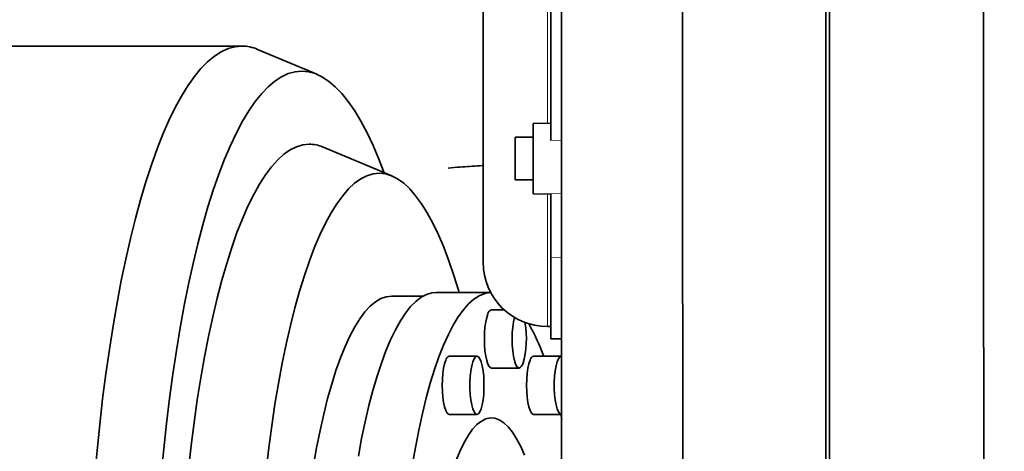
# Model space of a CAD drawing. Header units: millimetres. Extents: x 0 to 11920, y 0 to 8400.
# Tile 34 of 46: x 8595 to 8871, y 5004 to 5125. Entities that reach past the tile are written whole.
import ezdxf

# ---------------------------------------------------------------- set-up
doc = ezdxf.new("R2010")
doc.units = ezdxf.units.MM
doc.header["$LTSCALE"] = 20
doc.layers.add('THICK_LINE', color=7, linetype='Continuous')
doc.styles.add('SLDTEXTSTYLE0', font='TXT', dxfattribs={"width": 0.605})
doc.dimstyles.new('SLDDIMSTYLE0', dxfattribs={"dimtxt": 70, "dimasz": 70, "dimexe": 0, "dimexo": 0.0625, "dimgap": 17.5, "dimtad": 1, "dimdec": 4, "dimlfac": 20, "dimzin": 12, "dimdsep": 46, "dimtxsty": 'SLDTEXTSTYLE0', "dimsah": 1, "dimcen": 0.09, "dimadec": 1, "dimazin": 3, "dimtfac": 1, "dimtofl": 0, "dimtmove": 0, "dimatfit": 3, "dimfxl": 1, "dimfrac": 2, "dimtolj": 1, "dimtzin": 12, "dimarcsym": 0})

# ---------------------------------------------------------------- blocks, each defined once
blk = doc.blocks.new('_D_1')
at = {"layer": 'THICK_LINE'}
for p, q in [((10553.28, 5132.52), (11483.72, 5132.52)), ((6065.91, 4671.14), (5923.93, 4646.11))]:
    blk.add_line(p, q, dxfattribs=at)
blk.add_arc((8682.55, 5132.52), 2771.17, 190, 360, dxfattribs=at)
for points in [[(11453.72, 5132.52), (11442.84, 5062.66), (11462.84, 5062.4)], [(5953.47, 4651.31), (5956.67, 4580.68), (5976.32, 4584.4)]]:
    blk.add_solid(points, dxfattribs=at)
at = {"layer": 'THICK_LINE', "insert": (8817.13, 2453.12), "char_height": 70, "attachment_point": 1, "rotation": 5, "style": 'SLDTEXTSTYLE0'}
blk.add_mtext('170°', dxfattribs=at)

msp = doc.modelspace()

# ---------------------------------------------------------------- linework, layer by layer
at = {"color": 8, "linetype": 'Continuous', "lineweight": 18}
for p, q in [((8742.5467826, 5095.9663807), (8742.5467826, 5226.0501467)), ((8743.5467826, 5091.1299473), (8746.5467826, 5091.1567612)), ((8742.5467826, 5038.9982729), (8742.5467826, 5076.1060213)), ((8743.5467826, 5076.2165056), (8746.5467826, 5076.1648139)), ((8743.5467826, 5058.4000786), (8746.5467826, 5058.3600413))]:
    msp.add_line(p, q, dxfattribs=at)
at = {"color": 7, "linetype": 'Continuous', "lineweight": 35}
for p, q in [((8724.5467826, 5208.0501467), (8724.5467826, 5056.9982729)), ((8820.5467826, 5177.9654207), (8820.5467826, 4937.0003957)), ((8743.5467826, 5091.1299473), (8743.5467826, 5132.3034942)), ((8821.5467826, 5132.5242098), (8821.5467826, 4936.3789535)), ((8656.9323948, 5117.5242098), (8421.1105003, 5117.5242098)), ((8677.9883422, 5109.6362093), (8661.3577723, 5116.6000697)), ((8743.5467826, 5095.9838358), (8738.5467826, 5095.8965605)), ((8738.5467826, 5076.1758415), (8738.5467826, 5095.8965605)), ((8738.5467826, 5092.036201), (8733.5467826, 5092.036201)), ((8733.5467826, 5080.036201), (8733.5467826, 5092.036201)), ((8698.9673801, 5081.1612501), (8679.5679499, 5089.284539)), ((8733.5467826, 5080.036201), (8738.5467826, 5080.036201)), ((8738.5467826, 5076.1758415), (8743.5467826, 5076.0885662)), ((8743.5467826, 5058.4000786), (8743.5467826, 5076.2165056)), ((8743.5467826, 5035.576575), (8743.5467826, 5058.4000786)), ((8726.6662834, 5048.5242098), (8711.3550062, 5048.5242098)), ((8707.7498571, 5047.5242098), (8698.9270352, 5047.5242098)), ((8730.4608654, 5043.6592098), (8726.8729649, 5043.6592098)), ((8742.5467826, 5038.9982729), (8743.5467826, 5038.9982729)), ((8743.5467826, 5035.576575), (8746.5467826, 5035.5242098)), ((8722.8166944, 5030.663674), (8715.0577151, 5030.663674)), ((8746.4471942, 5030.663674), (8738.6882148, 5030.663674)), ((8726.8729649, 5027.3892098), (8734.6319443, 5027.3892098)), ((8715.0577151, 5014.393674), (8722.8166944, 5014.393674)), ((8738.6882148, 5014.393674), (8746.4471942, 5014.393674)), ((8746.5770815, 5013.0760992), (8746.2763164, 5014.393674))]:
    msp.add_line(p, q, dxfattribs=at)
at = {"color": 7, "linetype": 'Continuous', "lineweight": 35, "flags": 128}
for points in [[(8656.9323948, 5117.5242098), (8655.0035202, 5117.3490093), (8653.0784214, 5116.8237509), (8651.1608669, 5115.9494628), (8649.2546105, 5114.7278564), (8647.3633837, 5113.1613231), (8645.4908887, 5111.2529295), (8643.640791, 5109.0064113), (8641.8167123, 5106.4261661), (8640.0222231, 5103.517245), (8638.2608365, 5100.2853423), (8636.5360003, 5096.7367846), (8634.851091, 5092.8785183), (8633.2094069, 5088.7180962), (8631.6141616, 5084.2636625), (8630.068478, 5079.523937), (8628.5753817, 5074.5081979), (8627.1377957, 5069.2262638), (8625.7585339, 5063.6884743), (8624.4402965, 5057.9056698), (8623.1856639, 5051.8891705), (8621.9970921, 5045.650754), (8620.8769077, 5039.2026323), (8619.8273037, 5032.5574278), (8618.8503347, 5025.7281489), (8617.947913, 5018.7281641), (8617.1218054, 5011.5711764), (8616.3736288, 5004.2711958), (8615.7048479, 4996.8425124)], [(8673.7360241, 5110.5242098), (8671.8426049, 5110.3485167), (8669.9530539, 5109.8217964), (8668.0712312, 5108.945125), (8666.2009814, 5107.7202934), (8664.3461252, 5106.1498039), (8662.5104521, 5104.2368649), (8660.6977121, 5101.9853844), (8658.9116087, 5099.3999622), (8657.1557907, 5096.48588), (8655.4338452, 5093.2490911), (8653.74929, 5089.6962082), (8652.1055665, 5085.8344896), (8650.5060328, 5081.6718244), (8648.9539567, 5077.216717), (8647.4525089, 5072.4782686), (8646.0047568, 5067.4661598), (8644.6136582, 5062.19063), (8643.2820548, 5056.6624568), (8642.0126672, 5050.8929339), (8640.8080885, 5044.8938482), (8639.6707797, 5038.6774553), (8638.6030643, 5032.2564552), (8637.6071235, 5025.6439654), (8636.684992, 5018.8534949), (8635.8385536, 5011.8989164), (8635.0695376, 5004.7944375), (8634.379515, 4997.5545723)], [(8696.823859, 5082.058825), (8695.3664817, 5085.8344896), (8693.7227583, 5089.6962082), (8692.0382031, 5093.2490911), (8690.3162576, 5096.48588), (8688.5604396, 5099.3999622), (8686.7743362, 5101.9853844), (8684.9615962, 5104.2368649), (8683.1259231, 5106.1498039), (8681.2710669, 5107.7202934), (8679.4008171, 5108.945125), (8677.5189944, 5109.8217964), (8675.6294433, 5110.3485167), (8673.7360241, 5110.5242098)], [(8675.8213929, 5090.0669228), (8674.0377675, 5089.8899553), (8672.2583078, 5089.3594661), (8670.4871699, 5088.4766941), (8668.7284903, 5087.2437012), (8666.9863766, 5085.663367), (8665.2648974, 5083.7393825), (8663.5680734, 5081.4762412), (8661.8998675, 5078.8792288), (8660.2641761, 5075.9544108), (8658.6648193, 5072.7086182), (8657.1055324, 5069.1494317), (8655.5899573, 5065.2851639), (8654.1216336, 5061.12484), (8652.7039908, 5056.6781767), (8651.3403397, 5051.9555593), (8650.0338652, 5046.9680177), (8648.7876187, 5041.7272006), (8647.6045108, 5036.2453482), (8646.4873048, 5030.5352635), (8645.4386099, 5024.6102827), (8644.4608754, 5018.4842439), (8643.5563848, 5012.1714547), (8642.7272506, 5005.686659), (8641.9754094, 4999.0450023)], [(8695.4226956, 5081.9014774), (8693.6953452, 5081.7260433), (8691.972222, 5081.2001703), (8690.2575426, 5080.3251453), (8688.5555032, 5079.1031097), (8686.870269, 5077.5370539), (8685.2059641, 5075.6308105), (8683.5666611, 5073.3890442), (8681.9563719, 5070.817241), (8680.379037, 5067.9216947), (8678.8385165, 5064.709491), (8677.3385803, 5061.1884908), (8675.8828989, 5057.3673105), (8674.4750346, 5053.2553013), (8673.1184328, 5048.8625258), (8671.8164133, 5044.199734), (8670.5721623, 5039.2783365), (8669.3887247, 5034.1103767), (8668.2689966, 5028.7085016), (8667.2157182, 5023.0859304), (8666.2314669, 5017.2564225), (8665.3186515, 5011.2342437), (8664.4795057, 5005.0341313), (8663.7160831, 4998.6712579)], [(8717.8259127, 5048.5242098), (8717.7269584, 5048.8625258), (8716.3703566, 5053.2553013), (8714.9624923, 5057.3673105), (8713.5068109, 5061.1884908), (8712.0068747, 5064.709491), (8710.4663542, 5067.9216947), (8708.8890193, 5070.817241), (8707.2787301, 5073.3890442), (8705.6394271, 5075.6308105), (8703.9751222, 5077.5370539), (8702.289888, 5079.1031097), (8700.5878486, 5080.3251453), (8698.8731692, 5081.2001703), (8697.150046, 5081.7260433), (8695.4226956, 5081.9014774)], [(8689.5865823, 5002.6758135), (8690.5056133, 5007.6284095), (8691.4914313, 5012.3596439), (8692.5408782, 5016.8543612), (8693.6505925, 5021.0981634), (8694.8170194, 5025.0774563), (8696.0364224, 5028.7794931), (8697.3048954, 5032.1924149), (8698.6183752, 5035.3052893), (8699.9726543, 5038.1081447), (8701.3633945, 5040.5920028), (8702.7861408, 5042.7489069), (8704.2363357, 5044.5719479), (8705.709334, 5046.0552861), (8707.200417, 5047.1941698), (8708.7048084, 5047.9849508), (8710.2176892, 5048.4250961), (8711.3550062, 5048.5242098)], [(8726.6680008, 5048.5209922), (8726.493758, 5048.5131957), (8724.9784488, 5048.2489674), (8723.4692082, 5047.6332577), (8721.9708709, 5046.6680388), (8720.4882365, 5045.3564025), (8719.0260544, 5043.7025506), (8717.5890082, 5041.7117808), (8716.1817013, 5039.39047), (8714.8086418, 5036.7460542), (8713.474228, 5033.7870042), (8712.1827343, 5030.5227988), (8710.9382979, 5026.9638941), (8709.744905, 5023.1216905), (8708.6063785, 5019.0084957), (8707.5263653, 5014.6374854), (8706.5083251, 5010.0226613), (8705.5555191, 5005.1788062), (8704.6709992, 5000.1214363)], [(8698.9270352, 5047.5242098), (8697.4111068, 5047.3464421), (8695.9001231, 5046.8137189), (8694.3990126, 5045.9277779), (8692.9126716, 5044.6915087), (8691.4459481, 5043.1089439), (8690.0036264, 5041.1852454), (8688.590411, 5038.926688), (8687.2109115, 5036.3406385), (8685.8696276, 5033.4355322), (8684.5709343, 5030.2208449), (8683.3190675, 5026.7070622), (8682.1181107, 5022.9056454), (8680.9719811, 5018.8289938), (8679.8844172, 5014.4904048), (8678.8589663, 5009.9040298), (8677.8989733, 5005.0848287), (8677.0075695, 5000.0485207)], [(8726.8729649, 5027.3892098), (8726.665811, 5027.4337742), (8726.2605566, 5027.787365), (8725.8820674, 5028.4790931), (8725.5468853, 5029.4787266), (8725.2696591, 5030.7425768), (8725.0625051, 5032.2154072), (8724.9344769, 5033.8328482), (8724.8911699, 5035.5242098), (8724.9344769, 5037.2155714), (8725.0625051, 5038.8330124), (8725.2696591, 5040.3058428), (8725.5468853, 5041.5696929), (8725.8820674, 5042.5693265)], [(8733.301619, 5041.5539552), (8733.0286385, 5040.3058428), (8732.8214845, 5038.8330124), (8732.6934563, 5037.2155714), (8732.6501493, 5035.5242098), (8732.6934563, 5033.8328482), (8732.8214845, 5032.2154072), (8733.0286385, 5030.7425768), (8733.3058646, 5029.4787266), (8733.6410468, 5028.4790931), (8734.019536, 5027.787365), (8734.4247903, 5027.4337742), (8734.8390983, 5027.4337742), (8735.2443526, 5027.787365), (8735.6228418, 5028.4790931)], [(8715.0577151, 5014.393674), (8714.8505611, 5014.4382383), (8714.4453067, 5014.7918292), (8714.0668176, 5015.4835573), (8713.7316354, 5016.4831908), (8713.4544092, 5017.7470409), (8713.2472552, 5019.2198714), (8713.119227, 5020.8373124), (8713.07592, 5022.528674), (8713.119227, 5024.2200356), (8713.2472552, 5025.8374766), (8713.4544092, 5027.310307), (8713.7316354, 5028.5741571), (8714.0668176, 5029.5737906)], [(8724.5329792, 5018.461174), (8724.7014935, 5020.0148207), (8724.7876329, 5021.6783349), (8724.7876329, 5023.379013), (8724.7014935, 5025.0425272), (8724.5329792, 5026.596174), (8724.2894551, 5027.9720514), (8723.9815643, 5029.1100272), (8723.6227631, 5029.9603663), (8723.2287328, 5030.4859047), (8722.8166944, 5030.663674), (8722.4046561, 5030.4859047), (8722.0106258, 5029.9603663), (8721.6518245, 5029.1100272), (8721.3439337, 5027.9720514), (8721.1004096, 5026.596174), (8720.9318954, 5025.0425272), (8720.8457559, 5023.379013), (8720.8457559, 5021.6783349), (8720.9318954, 5020.0148207), (8721.1004096, 5018.461174), (8721.3439337, 5017.0852965), (8721.6518245, 5015.9473207), (8722.0106258, 5015.0969817), (8722.4046561, 5014.5714432), (8722.8166944, 5014.393674), (8723.2287328, 5014.5714432), (8723.6227631, 5015.0969817), (8723.9815643, 5015.9473207), (8724.2894551, 5017.0852965), (8724.5329792, 5018.461174)], [(8738.6882148, 5014.393674), (8738.4810609, 5014.4382383), (8738.0758065, 5014.7918292), (8737.6973173, 5015.4835573), (8737.3621351, 5016.4831908), (8737.084909, 5017.7470409), (8736.877755, 5019.2198714), (8736.7497268, 5020.8373124), (8736.7064198, 5022.528674), (8736.7497268, 5024.2200356), (8736.877755, 5025.8374766), (8737.084909, 5027.310307), (8737.3621351, 5028.5741571), (8737.6973173, 5029.5737906)], [(8746.4471942, 5030.663674), (8746.0351559, 5030.4859047), (8745.6411256, 5029.9603663), (8745.2823243, 5029.1100272), (8744.9744335, 5027.9720514), (8744.7309094, 5026.596174), (8744.5623951, 5025.0425272), (8744.4762557, 5023.379013), (8744.4762557, 5021.6783349), (8744.5623951, 5020.0148207), (8744.7309094, 5018.461174), (8744.9744335, 5017.0852965), (8745.2823243, 5015.9473207), (8745.6411256, 5015.0969817), (8746.0351559, 5014.5714432), (8746.4471942, 5014.393674), (8746.4471942, 5014.393674)], [(8736.177371, 5002.9532093), (8735.0723322, 5005.4346938), (8733.9282196, 5007.5973194), (8732.7504855, 5009.4307802), (8731.5447424, 5010.9263388), (8730.3167362, 5012.0768684), (8729.0723188, 5012.876886), (8727.8174204, 5013.3225793), (8726.5580213, 5013.4118243), (8725.3001231, 5013.1441957), (8724.0497202, 5012.5209689), (8722.8127713, 5011.5451138), (8721.5951711, 5010.2212809), (8720.402722, 5008.5557788), (8719.2411065, 5006.5565443), (8718.1158603, 5004.2331048), (8717.0323457, 5001.5965325)]]:
    msp.add_lwpolyline(points, dxfattribs=at)
at = {"color": 7, "linetype": 'Continuous', "lineweight": 35}
for centre, radius, start, end in [((8656.8303523, 5105.9777168), 11.5469439, 66.915506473, 89.493659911), ((8675.7233822, 5080.2359295), 9.8314819, 66.980361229, 89.428805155), ((8742.5467826, 5056.9982729), 18, 180, 270), ((8727.1973468, 5042.3688965), 1.330463, 104.111592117, 171.335592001), ((8711.1243577, 5035.6736239), 25.533057, 343.633937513, 10.051008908), ((8682.5153562, 5009.2077762), 62.7758432, 19.985717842, 29.127264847), ((8715.3820969, 5029.3733607), 1.330463, 104.111592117, 171.335592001), ((8739.0125967, 5029.3733607), 1.330463, 104.111592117, 171.335592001)]:
    msp.add_arc(centre, radius, start, end, dxfattribs=at)
for points, knots in [([(8746.5467826, 5481.7947799), (8746.5467826, 5481.7969989), (8746.5467826, 5481.8059738), (8746.5467826, 5481.0470596), (8746.5467826, 5479.068884), (8746.5467826, 5475.9822677), (8746.5467826, 5471.9670103), (8746.5467826, 5467.0539425), (8746.5467826, 5461.7878917), (8746.5467826, 5456.3736508), (8746.5467826, 5449.1588461), (8746.5467826, 5436.2244193), (8746.5467826, 5368.3786525), (8746.5467826, 5288.5962538), (8746.5467826, 5208.5617398), (8746.5467826, 5181.4546128), (8746.5467826, 5166.0069818), (8746.5467826, 5153.9385036), (8746.5467826, 5141.3807433), (8746.5467826, 5128.3311823), (8746.5467826, 5115.1538272), (8746.5467826, 5102.1313042), (8746.5467826, 5089.4192191), (8746.5467826, 5077.0382595), (8746.5467826, 5064.9041981), (8746.5467826, 5053.2882809), (8746.5467826, 5042.3167499), (8746.5467826, 5032.0020724), (8746.5467826, 5022.2816254), (8746.5467826, 5013.3790324), (8746.5467826, 5005.3875991), (8746.5467826, 4998.2985715), (8746.5467826, 4992.0854062), (8746.5467826, 4986.9007962), (8746.5467826, 4982.788682), (8746.5467826, 4979.7109163), (8746.5467826, 4977.7706411), (8746.5467826, 4976.907615), (8746.5467826, 4977.0510134), (8746.5467826, 4977.0813607)], [0, 0, 0, 0, 0.0034914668, 0.0141213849, 0.0250594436, 0.0356890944, 0.0466266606, 0.0572610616, 0.0682036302, 0.0769974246, 0.085962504, 0.1041913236, 0.1406489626, 0.4213861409, 0.4978184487, 0.5360346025, 0.5551427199, 0.574281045, 0.5949072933, 0.6156767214, 0.6368979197, 0.6582748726, 0.678901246, 0.6996708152, 0.7208920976, 0.7422697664, 0.7628942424, 0.7836619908, 0.8048812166, 0.8262561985, 0.8468811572, 0.8676490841, 0.8888685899, 0.9102443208, 0.9308755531, 0.9516503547, 0.9728770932, 0.994259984, 1, 1, 1, 1]), ([(8780.3297394, 5177.7206676), (8780.3334294, 5174.1898762), (8780.3408211, 5167.1172477), (8780.3516509, 5156.345629), (8780.3605958, 5145.4752693), (8780.369869, 5134.5266933), (8780.3814949, 5123.5374446), (8780.392387, 5111.8948632), (8780.4015428, 5099.6397299), (8780.413432, 5086.8394593), (8780.4254745, 5074.1884173), (8780.4341834, 5061.7470205), (8780.44337, 5050.3266755), (8780.4532326, 5039.9191327), (8780.4604885, 5030.4921825), (8780.466168, 5021.3566356), (8780.4734992, 5012.544008), (8780.4811296, 5004.0855275), (8780.486747, 4996.0625159), (8780.4909153, 4988.4956587), (8780.49695, 4981.4031488), (8780.5028139, 4974.7637235), (8780.506715, 4968.6028042), (8780.5093456, 4962.9444429), (8780.5143176, 4957.5096313), (8780.5188703, 4952.4379168), (8780.5204765, 4947.8899895), (8780.5229156, 4944.157999), (8780.5266151, 4941.2777296), (8780.5270956, 4939.3721348), (8780.5264635, 4938.3669832), (8780.5278565, 4937.9727268), (8780.5279671, 4938.0703109), (8780.5279791, 4938.0808561)], [0, 0, 0, 0, 0.03090099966, 0.06189867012, 0.09299393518, 0.12418771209, 0.15548093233, 0.18687456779, 0.22391014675, 0.26111254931, 0.29848191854, 0.33602271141, 0.37373595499, 0.40463750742, 0.43563548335, 0.46673105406, 0.49792460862, 0.52921760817, 0.56061076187, 0.59151229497, 0.62251049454, 0.65360511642, 0.68479825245, 0.71608967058, 0.7474814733, 0.7845162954, 0.82171795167, 0.85908881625, 0.89663109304, 0.93434726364, 0.965247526, 0.99624455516, 1, 1, 1, 1]), ([(8864.8434975, 4937.588009), (8864.8435432, 4937.5637186), (8864.8438488, 4937.4011919), (8864.8448444, 4938.0384464), (8864.8413104, 4939.4521242), (8864.8401335, 4941.8366326), (8864.8404279, 4945.0572426), (8864.8354851, 4949.2876945), (8864.8317181, 4954.1915204), (8864.8302966, 4959.6012321), (8864.8264997, 4964.8247577), (8864.8213131, 4970.237969), (8864.817431, 4975.7434101), (8864.8144272, 4982.3710758), (8864.8092371, 4990.2943508), (8864.8001459, 4999.6446826), (8864.7940237, 5009.5826762), (8864.7878954, 5020.057427), (8864.7768848, 5030.9989661), (8864.7680548, 5042.3816388), (8864.7610318, 5054.1518546), (8864.7486256, 5066.3399065), (8864.7368013, 5078.9605207), (8864.7276539, 5092.5197676), (8864.7122121, 5106.9929117), (8864.698743, 5120.5616312), (8864.691466, 5129.0971927), (8864.6885443, 5132.5242098)], [0, 0, 0, 0, 0.0075496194, 0.0505143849, 0.0936763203, 0.1364356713, 0.1792813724, 0.2223226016, 0.2698740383, 0.3065728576, 0.3433942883, 0.3745339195, 0.4057483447, 0.4371137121, 0.4801118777, 0.5233076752, 0.5661992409, 0.6089461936, 0.6518873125, 0.6942793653, 0.736860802, 0.7796348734, 0.82272786, 0.8666694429, 0.9163984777, 0.9664340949, 1, 1, 1, 1]), ([(8714.7792694, 5083.3735202), (8715.8828187, 5083.4661551), (8718.6324602, 5083.6969673), (8721.923885, 5083.9322185), (8724.274406, 5084.0676856), (8724.5467826, 5084.0833834)], [0, 0, 0, 0, 0.3721430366, 0.9272443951, 1, 1, 1, 1])]:
    msp.add_open_spline(points, degree=3, knots=knots, dxfattribs=at)
at = {"layer": 'THICK_LINE'}
for radius in [2617, 957]:
    msp.add_arc((8682.5467826, 5132.5242098), radius, 189.9999999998, 169.9999999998, dxfattribs=at)

# ---------------------------------------------------------------- dimensions: what is measured, and where the dimension line sits
dim = msp.add_angular_dim_2l(base=(8924.0704865, 2371.8956413), line1=((7740.085763, 4966.3429038), (6105.304893, 4678.0869289)), line2=((8682.5467826, 5132.5242098), (10513.2762268, 5132.5242098)), dimstyle='SLDDIMSTYLE0', dxfattribs=at)
dim.commit()
dim.dimension.update_dxf_attribs({"geometry": '_D_1', "text_midpoint": (8924.0704865, 2371.8956413), "dimtype": 162})

doc.saveas('drawing.dxf')
